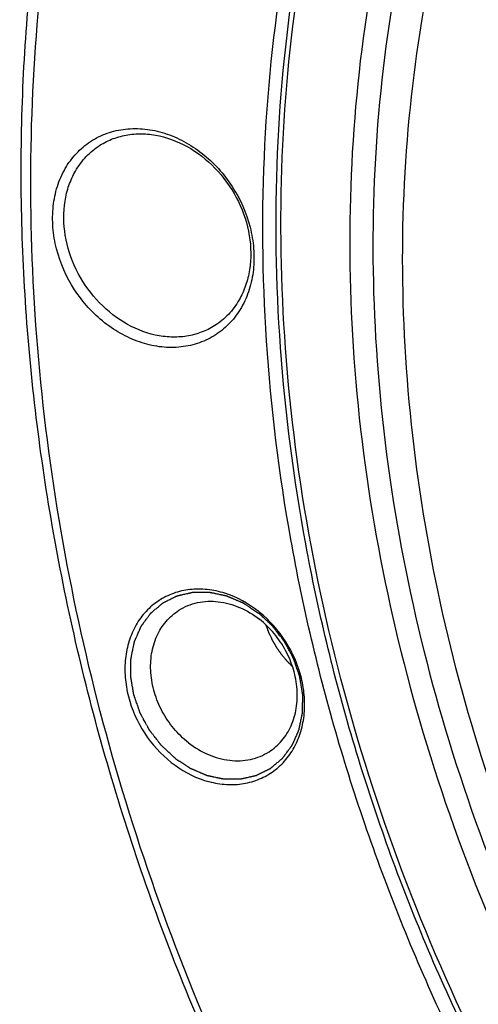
# Model space of a CAD drawing. Header units: millimetres. Extents: x 0 to 420, y 0 to 297.
# Tile 44 of 108: x 125 to 132, y 38 to 53. Entities that reach past the tile are written whole.
import ezdxf

# ---------------------------------------------------------------- set-up
doc = ezdxf.new("R2010")
doc.units = ezdxf.units.MM
doc.header["$LTSCALE"] = 23.1
for name, color, linetype in [('030', 7, 'CONTINUOUS'), ('NOS-TELESO', 7, 'CONTINUOUS'), ('PRIR-VYST', 7, 'CONTINUOUS')]:
    doc.layers.add(name, color=color, linetype=linetype)

msp = doc.modelspace()

# ---------------------------------------------------------------- linework, layer by layer
at = {"layer": '030', "color": 7, "linetype": 'Continuous'}
for points, knots in [([(140.28626, 26.71272), (138.67621, 27.98819), (135.70282, 30.90896), (132.21755, 36.08105), (129.84289, 41.80716), (128.72219, 47.75876), (128.93171, 53.59814), (130.47803, 58.98431), (132.85517, 62.8545), (135.29658, 65.36397), (136.67529, 66.41277), (137.39619, 66.88002)], [0, 0, 0, 0, 0.13269977, 0.2670249, 0.40039699, 0.53041455, 0.65533324, 0.77449194, 0.88859488, 0.94450004, 1, 1, 1, 1]), ([(138.33182, 65.87218), (137.63195, 65.44612), (136.29064, 64.482), (133.90509, 62.14723), (131.56252, 58.49991), (130.01067, 53.37513), (129.75448, 47.78635), (130.79282, 42.0701), (133.05376, 36.56147), (136.39701, 31.58695), (139.25819, 28.78298), (140.80823, 27.5617)], [0, 0, 0, 0, 0.05526797, 0.11089921, 0.22445115, 0.34324399, 0.4680874, 0.59831226, 0.73208955, 0.86689216, 1, 1, 1, 1]), ([(138.52143, 65.54923), (137.83404, 65.12855), (136.51687, 64.17725), (134.17506, 61.87565), (131.87709, 58.2836), (130.35741, 53.24012), (130.11094, 47.7422), (131.13632, 42.12025), (133.36276, 36.70323), (136.65237, 31.8116), (139.46665, 29.05417), (140.99114, 27.85302)], [0, 0, 0, 0, 0.05526389, 0.11089653, 0.22446269, 0.34327333, 0.46812828, 0.59835395, 0.73212179, 0.86690869, 1, 1, 1, 1])]:
    msp.add_open_spline(points, degree=3, knots=knots, dxfattribs=at)
at = {"layer": 'NOS-TELESO', "color": 7, "linetype": 'Continuous'}
msp.add_arc((127.42698, 42.46611), 1.76857, 51.121439, 51.765005, dxfattribs=at)
for points, knots in [([(138.43144, 23.49535), (136.93395, 24.67523), (134.11679, 27.31291), (130.58136, 31.90499), (127.81805, 37.00579), (125.93274, 42.42363), (124.99727, 47.95519), (125.04324, 52.53488), (125.5905, 56.04363), (126.24178, 58.5498), (127.13166, 60.92904), (128.25189, 63.15852), (129.59194, 65.21641), (131.13908, 67.08254), (132.87842, 68.73845), (134.79305, 70.16778), (136.86419, 71.35639), (139.07145, 72.29265), (141.39311, 72.96753), (143.80636, 73.3747), (146.28766, 73.51054), (148.81293, 73.37409), (151.35783, 72.96703), (153.89785, 72.29366), (156.40901, 71.36049), (159.71021, 69.7712), (162.03509, 68.23423), (163.49606, 67.08314)], [0, 0, 0, 0, 0.06749694, 0.13589688, 0.20434916, 0.27199707, 0.33807875, 0.40202599, 0.43313443, 0.4636319, 0.49353944, 0.52290268, 0.55179131, 0.58029713, 0.60853065, 0.63661613, 0.66468556, 0.69287172, 0.72130134, 0.75008875, 0.77933061, 0.80910215, 0.83945489, 0.87041577, 0.90198748, 0.93414976, 1, 1, 1, 1]), ([(138.45487, 23.33533), (137.50406, 24.08447), (135.67109, 25.69479), (133.17707, 28.39059), (130.95512, 31.3441), (129.03911, 34.51043), (127.45782, 37.84199), (126.2352, 41.28858), (125.38985, 44.79837), (124.93482, 48.31854), (124.87745, 51.79612), (125.21921, 55.17866), (125.95575, 58.41496), (127.07688, 61.45571), (128.56651, 64.2541), (130.40297, 66.76668), (132.55786, 68.95335), (134.18851, 70.17342), (135.04061, 70.71561)], [0, 0, 0, 0, 0.06610438, 0.13295083, 0.20022514, 0.26759324, 0.33471676, 0.40126859, 0.46694839, 0.53149781, 0.5947153, 0.6564699, 0.71671319, 0.77548823, 0.8329337, 0.88928138, 0.94484501, 1, 1, 1, 1]), ([(140.13796, 26.463), (139.32118, 27.10654), (137.74706, 28.4905), (135.60704, 30.80867), (133.70278, 33.34922), (132.06371, 36.07302), (130.71478, 38.93854), (129.67672, 41.90203), (128.96556, 44.91828), (128.59243, 47.9413), (128.56346, 50.92495), (128.87965, 53.8236), (129.53687, 56.59276), (130.52591, 59.18961), (131.83232, 61.57356), (133.43683, 63.70704), (135.31422, 65.55548), (136.73097, 66.57975), (137.4704, 67.03291)], [0, 0, 0, 0, 0.06616188, 0.1330695, 0.2004037, 0.26782527, 0.33499092, 0.40156932, 0.46725703, 0.53179418, 0.59497967, 0.65668525, 0.71686772, 0.77557783, 0.83296412, 0.88926963, 0.94481966, 1, 1, 1, 1]), ([(140.29782, 26.60718), (139.48963, 27.24395), (137.93161, 28.61272), (135.81169, 30.90415), (133.92304, 33.41463), (132.29443, 36.10602), (130.95033, 38.93784), (129.9111, 41.86744), (129.19255, 44.85077), (128.80578, 47.8429), (128.75703, 50.79889), (129.04745, 53.67386), (129.57262, 55.98104), (130.15854, 57.74025), (130.84321, 59.41641), (131.89264, 61.38815), (133.19885, 63.17499), (134.37693, 64.46072), (135.3214, 65.34914), (136.32597, 66.16126), (137.03364, 66.65004), (137.39571, 66.88042)], [0, 0, 0, 0, 0.06609712, 0.13293624, 0.20020316, 0.26756387, 0.33468002, 0.40122455, 0.46689714, 0.53143947, 0.59465003, 0.65639785, 0.71663453, 0.74621179, 0.77543545, 0.83287462, 0.88921612, 0.91708955, 0.94481193, 0.97243185, 1, 1, 1, 1]), ([(125.58744, 50.58503), (125.6351, 50.6679), (125.74813, 50.82234), (125.96628, 51.00686), (126.22214, 51.1337), (126.50491, 51.19764), (126.80305, 51.1967), (127.10488, 51.1316), (127.39908, 51.00535), (127.7695, 50.76048), (128.15322, 50.33527), (128.38599, 49.81162), (128.46019, 49.37264), (128.45699, 49.05116), (128.39515, 48.74738), (128.31442, 48.56082), (128.2652, 48.47521)], [0, 0, 0, 0, 0.05739652, 0.11371052, 0.16996052, 0.22717862, 0.28620463, 0.34754424, 0.41131685, 0.47727839, 0.61295281, 0.74883294, 0.81502631, 0.87908163, 0.94071523, 1, 1, 1, 1]), ([(126.11464, 50.93972), (126.17862, 50.98043), (126.31653, 51.04903), (126.54213, 51.10761), (126.78045, 51.1208), (127.11026, 51.07717), (127.51713, 50.90688), (127.93202, 50.5571), (128.24066, 50.09784), (128.40973, 49.57896), (128.4173, 49.13398), (128.33708, 48.80724), (128.27, 48.6583), (128.23025, 48.58918)], [0, 0, 0, 0, 0.05555174, 0.11188066, 0.16964534, 0.22929809, 0.35441262, 0.48651345, 0.62160155, 0.75460072, 0.88118161, 0.94158686, 1, 1, 1, 1]), ([(125.74376, 50.54829), (125.78932, 50.62752), (125.89784, 50.77485), (126.03899, 50.89158), (126.11464, 50.93972)], [0, 0, 0, 0, 0.5047742, 1, 1, 1, 1]), ([(128.2652, 48.47521), (128.21754, 48.39234), (128.10451, 48.2379), (127.88636, 48.05338), (127.63049, 47.92654), (127.34772, 47.8626), (127.04958, 47.86354), (126.74775, 47.92864), (126.45355, 48.05489), (126.08313, 48.29976), (125.69942, 48.72497), (125.46664, 49.24862), (125.39245, 49.6876), (125.39564, 50.00908), (125.45748, 50.31287), (125.53821, 50.49942), (125.58744, 50.58503)], [0, 0, 0, 0, 0.05739652, 0.11371052, 0.16996052, 0.22717862, 0.28620463, 0.34754424, 0.41131685, 0.47727839, 0.61295281, 0.74883294, 0.81502631, 0.87908163, 0.94071523, 1, 1, 1, 1]), ([(127.85937, 48.19775), (127.7954, 48.15704), (127.65748, 48.08844), (127.43188, 48.02986), (127.19357, 48.01667), (126.86375, 48.0603), (126.45688, 48.23059), (126.04199, 48.58037), (125.73336, 49.03964), (125.56428, 49.55851), (125.55672, 50.00349), (125.63694, 50.33023), (125.70402, 50.47917), (125.74376, 50.54829)], [0, 0, 0, 0, 0.05555177, 0.11188067, 0.16964536, 0.22929811, 0.35441264, 0.48651346, 0.62160156, 0.75460073, 0.88118164, 0.9415869, 1, 1, 1, 1]), ([(128.23025, 48.58918), (128.18469, 48.50995), (128.07617, 48.36262), (127.93502, 48.24589), (127.85937, 48.19775)], [0, 0, 0, 0, 0.50477411, 1, 1, 1, 1]), ([(128.52153, 43.85528), (128.37058, 43.97421), (128.11537, 44.11528), (127.75055, 44.19379), (127.48427, 44.19468), (127.23181, 44.13758), (127.00337, 44.02435), (126.80854, 43.85951), (126.65521, 43.65006), (126.54913, 43.40477), (126.49385, 43.13344), (126.49101, 42.84643), (126.55728, 42.45446), (126.76494, 41.98705), (127.04106, 41.68122), (127.19955, 41.55635)], [0, 0, 0, 0, 0.12927841, 0.19065013, 0.24970703, 0.30695509, 0.36323455, 0.4195779, 0.47700465, 0.53632066, 0.59798641, 0.66207526, 0.72830328, 0.86425455, 1, 1, 1, 1]), ([(127.25634, 41.62163), (127.24755, 41.62983), (127.22998, 41.64621), (127.20363, 41.67079), (127.17728, 41.69537), (127.15093, 41.71995), (127.12897, 41.74044), (127.1114, 41.75682), (127.09822, 41.76912), (127.08724, 41.77936), (127.07846, 41.78755), (127.07187, 41.7937), (127.06528, 41.79984), (127.05979, 41.80496), (127.0554, 41.80906), (127.05265, 41.81162), (127.05046, 41.81367), (127.04881, 41.8152), (127.04744, 41.81649), (127.04647, 41.81738), (127.04593, 41.8179), (127.0455, 41.81826), (127.04517, 41.81873), (127.0447, 41.81933), (127.04389, 41.82039), (127.04272, 41.82189), (127.04133, 41.82369), (127.03947, 41.8261), (127.03714, 41.82911), (127.03342, 41.83393), (127.02877, 41.83995), (127.02319, 41.84717), (127.01761, 41.8544), (127.01016, 41.86403), (127.00086, 41.87607), (126.9897, 41.89052), (126.97481, 41.90979), (126.95621, 41.93387), (126.9376, 41.95795), (126.92271, 41.97722), (126.91155, 41.99166), (126.90225, 42.00371), (126.8948, 42.01334), (126.88922, 42.02056), (126.88364, 42.02779), (126.87899, 42.03381), (126.87527, 42.03862), (126.87294, 42.04163), (126.87108, 42.04404), (126.86969, 42.04585), (126.86853, 42.04736), (126.86771, 42.04841), (126.86725, 42.04901), (126.86687, 42.04945), (126.86663, 42.04997), (126.86626, 42.05063), (126.86563, 42.0518), (126.86471, 42.05347), (126.86362, 42.05548), (126.86217, 42.05816), (126.86035, 42.0615), (126.85744, 42.06686), (126.85381, 42.07355), (126.84944, 42.08158), (126.84508, 42.0896), (126.83926, 42.10031), (126.83199, 42.11369), (126.82326, 42.12975), (126.81163, 42.15116), (126.79709, 42.17792), (126.78254, 42.20468), (126.77091, 42.22609), (126.76218, 42.24215), (126.75491, 42.25553), (126.74909, 42.26624), (126.74473, 42.27427), (126.74037, 42.2823), (126.73673, 42.28899), (126.73382, 42.29434), (126.732, 42.29768), (126.73055, 42.30036), (126.72946, 42.30237), (126.72855, 42.30404), (126.72791, 42.30521), (126.72756, 42.30588), (126.72725, 42.30637), (126.7271, 42.30693), (126.72683, 42.30765), (126.7264, 42.30891), (126.72577, 42.31072), (126.72501, 42.31289), (126.72401, 42.31579), (126.72275, 42.3194), (126.72074, 42.32519), (126.71822, 42.33243), (126.71521, 42.34111), (126.71219, 42.34979), (126.70817, 42.36137), (126.70314, 42.37584), (126.6971, 42.3932), (126.68905, 42.41635), (126.67899, 42.44529), (126.66893, 42.47423), (126.66089, 42.49739), (126.65485, 42.51475), (126.64982, 42.52922), (126.6458, 42.5408), (126.64278, 42.54948), (126.63976, 42.55816), (126.63725, 42.5654), (126.63524, 42.57118), (126.63398, 42.5748), (126.63297, 42.57769), (126.63222, 42.57987), (126.63159, 42.58167), (126.63114, 42.58294), (126.6309, 42.58366), (126.63068, 42.58421), (126.63062, 42.58475), (126.63049, 42.58548), (126.63029, 42.58674), (126.62998, 42.58856), (126.62962, 42.59073), (126.62914, 42.59363), (126.62853, 42.59726), (126.62756, 42.60306), (126.62635, 42.61031), (126.6249, 42.61901), (126.62345, 42.62771), (126.62151, 42.63931), (126.61909, 42.65381), (126.61619, 42.67122), (126.61232, 42.69442), (126.60748, 42.72342), (126.60263, 42.75242), (126.59876, 42.77563), (126.59586, 42.79303), (126.59344, 42.80753), (126.5915, 42.81913), (126.59005, 42.82783), (126.5886, 42.83653), (126.58739, 42.84378), (126.58642, 42.84958), (126.58581, 42.85321), (126.58533, 42.85611), (126.58497, 42.85829), (126.58467, 42.8601), (126.58445, 42.86137), (126.58434, 42.86209), (126.58421, 42.86264), (126.58426, 42.86317), (126.58425, 42.86388), (126.58427, 42.86513), (126.58429, 42.8669), (126.58432, 42.86904), (126.58435, 42.87188), (126.5844, 42.87544), (126.58447, 42.88113), (126.58455, 42.88825), (126.58465, 42.89678), (126.58476, 42.90532), (126.5849, 42.9167), (126.58507, 42.93093), (126.58527, 42.94801), (126.58555, 42.97077), (126.58589, 42.99923), (126.58624, 43.02769), (126.58651, 43.05045), (126.58672, 43.06753), (126.58689, 43.08176), (126.58703, 43.09314), (126.58713, 43.10168), (126.58724, 43.11022), (126.58732, 43.11733), (126.58739, 43.12302), (126.58743, 43.12658), (126.58747, 43.12942), (126.58749, 43.13156), (126.58752, 43.13334), (126.58753, 43.13458), (126.58755, 43.13529), (126.58752, 43.13584), (126.58766, 43.13633), (126.58778, 43.137), (126.58803, 43.13817), (126.58837, 43.13985), (126.58879, 43.14186), (126.58934, 43.14455), (126.59003, 43.1479), (126.59113, 43.15326), (126.59251, 43.15997), (126.59416, 43.16802), (126.59582, 43.17607), (126.59802, 43.1868), (126.60078, 43.20021), (126.60409, 43.21631), (126.6085, 43.23777), (126.61402, 43.2646), (126.61953, 43.29143), (126.62395, 43.31289), (126.62726, 43.32899), (126.63001, 43.3424), (126.63222, 43.35313), (126.63387, 43.36118), (126.63553, 43.36923), (126.63691, 43.37594), (126.63801, 43.3813), (126.6387, 43.38466), (126.63925, 43.38734), (126.63966, 43.38935), (126.64001, 43.39103), (126.64025, 43.3922), (126.6404, 43.39287), (126.64046, 43.39339), (126.6407, 43.39383), (126.64096, 43.39445), (126.64143, 43.39552), (126.6421, 43.39706), (126.6429, 43.3989), (126.64397, 43.40136), (126.64531, 43.40443), (126.64745, 43.40935), (126.65013, 43.41549), (126.65334, 43.42287), (126.65655, 43.43024), (126.66083, 43.44007), (126.66619, 43.45236), (126.67261, 43.46711), (126.68118, 43.48677), (126.69188, 43.51135), (126.70259, 43.53593), (126.71115, 43.55559), (126.71758, 43.57034), (126.72293, 43.58263), (126.72721, 43.59246), (126.73043, 43.59983), (126.73364, 43.60721), (126.73631, 43.61335), (126.73846, 43.61827), (126.73979, 43.62134), (126.74087, 43.6238), (126.74167, 43.62564), (126.74234, 43.62717), (126.7428, 43.62825), (126.74308, 43.62886), (126.74325, 43.62935), (126.74356, 43.62971), (126.74393, 43.63023), (126.7446, 43.63112), (126.74554, 43.63241), (126.74667, 43.63395), (126.74819, 43.636), (126.75008, 43.63857), (126.7531, 43.64267), (126.75688, 43.64781), (126.76141, 43.65397), (126.76595, 43.66013), (126.77199, 43.66834), (126.77955, 43.6786), (126.78862, 43.69092), (126.80071, 43.70735), (126.81583, 43.72788), (126.83094, 43.74842), (126.84303, 43.76484), (126.8521, 43.77716), (126.85966, 43.78743), (126.86571, 43.79564), (126.87024, 43.8018), (126.87478, 43.80796), (126.87856, 43.81309), (126.88158, 43.8172), (126.88347, 43.81977), (126.88498, 43.82182), (126.88611, 43.82336), (126.88706, 43.82464), (126.88772, 43.82555), (126.8881, 43.82605), (126.88836, 43.82646), (126.88874, 43.82674), (126.88921, 43.82715), (126.89005, 43.82785), (126.89124, 43.82887), (126.89268, 43.83008), (126.89459, 43.83169), (126.89697, 43.83371), (126.90079, 43.83695), (126.90556, 43.84099), (126.91129, 43.84584), (126.91702, 43.85069), (126.92466, 43.85715), (126.9342, 43.86523), (126.94566, 43.87493), (126.96093, 43.88786), (126.98003, 43.90402), (126.99912, 43.92019), (127.01439, 43.93312), (127.02585, 43.94282), (127.0354, 43.9509), (127.04303, 43.95736), (127.04876, 43.96221), (127.05449, 43.96706), (127.05926, 43.9711), (127.06308, 43.97433), (127.06547, 43.97635), (127.06738, 43.97797), (127.06881, 43.97918), (127.07, 43.98019), (127.07083, 43.9809), (127.07132, 43.9813), (127.07166, 43.98163), (127.0721, 43.98181), (127.07265, 43.9821), (127.07363, 43.98258), (127.07502, 43.98328), (127.0767, 43.98412), (127.07893, 43.98524), (127.08173, 43.98664), (127.0862, 43.98887), (127.09178, 43.99167), (127.09848, 43.99502), (127.10519, 43.99837), (127.11412, 44.00284), (127.1253, 44.00843), (127.1387, 44.01514), (127.15658, 44.02408), (127.17892, 44.03526), (127.20126, 44.04644), (127.21914, 44.05538), (127.23254, 44.06209), (127.24372, 44.06768), (127.25265, 44.07215), (127.25936, 44.0755), (127.26606, 44.07885), (127.27164, 44.08165), (127.27611, 44.08388), (127.27891, 44.08528), (127.28114, 44.0864), (127.28282, 44.08724), (127.28421, 44.08793), (127.28519, 44.08843), (127.28575, 44.0887), (127.28615, 44.08894), (127.28664, 44.08902), (127.28727, 44.08917), (127.28837, 44.08942), (127.28995, 44.08979), (127.29184, 44.09022), (127.29436, 44.0908), (127.29751, 44.09153), (127.30255, 44.0927), (127.30885, 44.09415), (127.31641, 44.0959), (127.32397, 44.09764), (127.33405, 44.09997), (127.34665, 44.10288), (127.36177, 44.10637), (127.38193, 44.11103), (127.40713, 44.11684), (127.43233, 44.12266), (127.45249, 44.12732), (127.46761, 44.13081), (127.48021, 44.13372), (127.49029, 44.13605), (127.49785, 44.13779), (127.50541, 44.13954), (127.51171, 44.14099), (127.51675, 44.14216), (127.5199, 44.14288), (127.52242, 44.14346), (127.52431, 44.1439), (127.52589, 44.14426), (127.52699, 44.14452), (127.52762, 44.14466), (127.52809, 44.14481), (127.52859, 44.14477), (127.52924, 44.14478), (127.53039, 44.14477), (127.53203, 44.14478), (127.53399, 44.14478), (127.53661, 44.14479), (127.53989, 44.14479), (127.54513, 44.1448), (127.55169, 44.14481), (127.55955, 44.14482), (127.56742, 44.14483), (127.5779, 44.14484), (127.59101, 44.14486), (127.60674, 44.14488), (127.62772, 44.14491), (127.65393, 44.14494), (127.68015, 44.14498), (127.70112, 44.145), (127.71685, 44.14502), (127.72996, 44.14504), (127.74045, 44.14506), (127.74831, 44.14507), (127.75618, 44.14508), (127.76273, 44.14509), (127.76797, 44.14509), (127.77125, 44.1451), (127.77387, 44.1451), (127.77584, 44.1451), (127.77748, 44.1451), (127.77862, 44.14511), (127.77928, 44.1451), (127.77977, 44.14514), (127.78027, 44.14499), (127.78094, 44.14487), (127.7821, 44.14461), (127.78377, 44.14427), (127.78577, 44.14385), (127.78844, 44.14329), (127.79177, 44.14259), (127.7971, 44.14147), (127.80376, 44.14007), (127.81176, 44.13839), (127.81976, 44.13671), (127.83042, 44.13447), (127.84375, 44.13167), (127.85974, 44.12831), (127.88107, 44.12383), (127.90773, 44.11823), (127.93438, 44.11263), (127.95571, 44.10815), (127.97171, 44.10479), (127.98503, 44.10199), (127.9957, 44.09975), (128.00369, 44.09807), (128.01169, 44.09639), (128.01836, 44.09499), (128.02369, 44.09387), (128.02702, 44.09317), (128.02968, 44.09261), (128.03168, 44.0922), (128.03335, 44.09184), (128.03452, 44.0916), (128.03518, 44.09145), (128.03569, 44.09138), (128.03617, 44.09114), (128.03682, 44.09088), (128.03796, 44.09039), (128.0396, 44.0897), (128.04155, 44.08887), (128.04416, 44.08777), (128.04742, 44.0864), (128.05264, 44.08419), (128.05916, 44.08144), (128.06698, 44.07813), (128.07481, 44.07482), (128.08524, 44.07042), (128.09828, 44.06491), (128.11393, 44.05829), (128.1348, 44.04948), (128.16088, 44.03846), (128.18696, 44.02744), (128.20783, 44.01862), (128.22348, 44.01201), (128.23652, 44.0065), (128.24695, 44.00209), (128.25478, 43.99879), (128.2626, 43.99548), (128.26912, 43.99272), (128.27434, 43.99052), (128.2776, 43.98914), (128.28021, 43.98804), (128.28217, 43.98722), (128.2838, 43.98652), (128.28494, 43.98605), (128.28559, 43.98576), (128.28608, 43.98559), (128.28654, 43.98525), (128.28717, 43.98485), (128.28826, 43.98413), (128.28982, 43.98311), (128.29169, 43.98188), (128.29418, 43.98025), (128.2973, 43.9782), (128.30228, 43.97493), (128.30852, 43.97085), (128.316, 43.96594), (128.32348, 43.96104), (128.33345, 43.9545), (128.34592, 43.94632), (128.36088, 43.93651), (128.38082, 43.92343), (128.40575, 43.90709), (128.43567, 43.88747), (128.46559, 43.86785), (128.49551, 43.84823), (128.51546, 43.83515), (128.52543, 43.82861)], [0, 0, 0, 0, 0.0078125, 0.015625, 0.0234375, 0.03125, 0.0390625, 0.04296875, 0.046875, 0.05078125, 0.05273438, 0.0546875, 0.05664062, 0.05859375, 0.05957031, 0.06054688, 0.06103516, 0.06152344, 0.06201172, 0.06225586, 0.06237793, 0.0625, 0.06262207, 0.06274414, 0.06298828, 0.06347656, 0.06396484, 0.06445312, 0.06542969, 0.06640625, 0.06835938, 0.0703125, 0.07226562, 0.07421875, 0.078125, 0.08203125, 0.0859375, 0.09375, 0.1015625, 0.10546875, 0.109375, 0.11328125, 0.11523438, 0.1171875, 0.11914062, 0.12109375, 0.12207031, 0.12304688, 0.12353516, 0.12402344, 0.12451172, 0.12475586, 0.12487793, 0.125, 0.12512207, 0.12524414, 0.12548828, 0.12597656, 0.12646484, 0.12695312, 0.12792969, 0.12890625, 0.13085938, 0.1328125, 0.13476562, 0.13671875, 0.140625, 0.14453125, 0.1484375, 0.15625, 0.1640625, 0.16796875, 0.171875, 0.17578125, 0.17773438, 0.1796875, 0.18164062, 0.18359375, 0.18457031, 0.18554688, 0.18603516, 0.18652344, 0.18701172, 0.18725586, 0.18737793, 0.1875, 0.18762207, 0.18774414, 0.18798828, 0.18847656, 0.18896484, 0.18945312, 0.19042969, 0.19140625, 0.19335938, 0.1953125, 0.19726562, 0.19921875, 0.203125, 0.20703125, 0.2109375, 0.21875, 0.2265625, 0.23046875, 0.234375, 0.23828125, 0.24023438, 0.2421875, 0.24414062, 0.24609375, 0.24707031, 0.24804688, 0.24853516, 0.24902344, 0.24951172, 0.24975586, 0.24987793, 0.25, 0.25012207, 0.25024414, 0.25048828, 0.25097656, 0.25146484, 0.25195312, 0.25292969, 0.25390625, 0.25585938, 0.2578125, 0.25976562, 0.26171875, 0.265625, 0.26953125, 0.2734375, 0.28125, 0.2890625, 0.29296875, 0.296875, 0.30078125, 0.30273438, 0.3046875, 0.30664062, 0.30859375, 0.30957031, 0.31054688, 0.31103516, 0.31152344, 0.31201172, 0.31225586, 0.31237793, 0.3125, 0.31262207, 0.31274414, 0.31298828, 0.31347656, 0.31396484, 0.31445312, 0.31542969, 0.31640625, 0.31835938, 0.3203125, 0.32226562, 0.32421875, 0.328125, 0.33203125, 0.3359375, 0.34375, 0.3515625, 0.35546875, 0.359375, 0.36328125, 0.36523438, 0.3671875, 0.36914062, 0.37109375, 0.37207031, 0.37304688, 0.37353516, 0.37402344, 0.37451172, 0.37475586, 0.37487793, 0.375, 0.37512207, 0.37524414, 0.37548828, 0.37597656, 0.37646484, 0.37695312, 0.37792969, 0.37890625, 0.38085938, 0.3828125, 0.38476562, 0.38671875, 0.390625, 0.39453125, 0.3984375, 0.40625, 0.4140625, 0.41796875, 0.421875, 0.42578125, 0.42773438, 0.4296875, 0.43164062, 0.43359375, 0.43457031, 0.43554688, 0.43603516, 0.43652344, 0.43701172, 0.43725586, 0.43737793, 0.4375, 0.43762207, 0.43774414, 0.43798828, 0.43847656, 0.43896484, 0.43945312, 0.44042969, 0.44140625, 0.44335938, 0.4453125, 0.44726562, 0.44921875, 0.453125, 0.45703125, 0.4609375, 0.46875, 0.4765625, 0.48046875, 0.484375, 0.48828125, 0.49023438, 0.4921875, 0.49414062, 0.49609375, 0.49707031, 0.49804688, 0.49853516, 0.49902344, 0.49951172, 0.49975586, 0.49987793, 0.5, 0.50012207, 0.50024414, 0.50048828, 0.50097656, 0.50146484, 0.50195312, 0.50292969, 0.50390625, 0.50585938, 0.5078125, 0.50976562, 0.51171875, 0.515625, 0.51953125, 0.5234375, 0.53125, 0.5390625, 0.54296875, 0.546875, 0.55078125, 0.55273438, 0.5546875, 0.55664062, 0.55859375, 0.55957031, 0.56054688, 0.56103516, 0.56152344, 0.56201172, 0.56225586, 0.56237793, 0.5625, 0.56262207, 0.56274414, 0.56298828, 0.56347656, 0.56396484, 0.56445312, 0.56542969, 0.56640625, 0.56835938, 0.5703125, 0.57226562, 0.57421875, 0.578125, 0.58203125, 0.5859375, 0.59375, 0.6015625, 0.60546875, 0.609375, 0.61328125, 0.61523438, 0.6171875, 0.61914062, 0.62109375, 0.62207031, 0.62304688, 0.62353516, 0.62402344, 0.62451172, 0.62475586, 0.62487793, 0.625, 0.62512207, 0.62524414, 0.62548828, 0.62597656, 0.62646484, 0.62695312, 0.62792969, 0.62890625, 0.63085938, 0.6328125, 0.63476562, 0.63671875, 0.640625, 0.64453125, 0.6484375, 0.65625, 0.6640625, 0.66796875, 0.671875, 0.67578125, 0.67773438, 0.6796875, 0.68164062, 0.68359375, 0.68457031, 0.68554688, 0.68603516, 0.68652344, 0.68701172, 0.68725586, 0.68737793, 0.6875, 0.68762207, 0.68774414, 0.68798828, 0.68847656, 0.68896484, 0.68945312, 0.69042969, 0.69140625, 0.69335938, 0.6953125, 0.69726562, 0.69921875, 0.703125, 0.70703125, 0.7109375, 0.71875, 0.7265625, 0.73046875, 0.734375, 0.73828125, 0.74023438, 0.7421875, 0.74414062, 0.74609375, 0.74707031, 0.74804688, 0.74853516, 0.74902344, 0.74951172, 0.74975586, 0.74987793, 0.75, 0.75012207, 0.75024414, 0.75048828, 0.75097656, 0.75146484, 0.75195312, 0.75292969, 0.75390625, 0.75585938, 0.7578125, 0.75976562, 0.76171875, 0.765625, 0.76953125, 0.7734375, 0.78125, 0.7890625, 0.79296875, 0.796875, 0.80078125, 0.80273438, 0.8046875, 0.80664062, 0.80859375, 0.80957031, 0.81054688, 0.81103516, 0.81152344, 0.81201172, 0.81225586, 0.81237793, 0.8125, 0.81262207, 0.81274414, 0.81298828, 0.81347656, 0.81396484, 0.81445312, 0.81542969, 0.81640625, 0.81835938, 0.8203125, 0.82226562, 0.82421875, 0.828125, 0.83203125, 0.8359375, 0.84375, 0.8515625, 0.85546875, 0.859375, 0.86328125, 0.86523438, 0.8671875, 0.86914062, 0.87109375, 0.87207031, 0.87304688, 0.87353516, 0.87402344, 0.87451172, 0.87475586, 0.87487793, 0.875, 0.87512207, 0.87524414, 0.87548828, 0.87597656, 0.87646484, 0.87695312, 0.87792969, 0.87890625, 0.88085938, 0.8828125, 0.88476562, 0.88671875, 0.890625, 0.89453125, 0.8984375, 0.90625, 0.9140625, 0.91796875, 0.921875, 0.92578125, 0.92773438, 0.9296875, 0.93164062, 0.93359375, 0.93457031, 0.93554688, 0.93603516, 0.93652344, 0.93701172, 0.93725586, 0.93737793, 0.9375, 0.93762207, 0.93774414, 0.93798828, 0.93847656, 0.93896484, 0.93945312, 0.94042969, 0.94140625, 0.94335938, 0.9453125, 0.94726562, 0.94921875, 0.953125, 0.95703125, 0.9609375, 0.96875, 0.9765625, 0.984375, 0.9921875, 1, 1, 1, 1]), ([(127.46076, 41.85666), (127.37959, 41.92061), (127.22966, 42.06729), (127.05395, 42.32735), (126.93431, 42.61542), (126.87808, 42.91469), (126.88897, 43.20785), (126.96739, 43.4777), (127.1097, 43.70733), (127.24316, 43.8242), (127.31565, 43.87033)], [0, 0, 0, 0, 0.13300848, 0.2677184, 0.40145568, 0.53172629, 0.65670521, 0.77568553, 0.88939511, 1, 1, 1, 1]), ([(127.31565, 43.87033), (127.35842, 43.89754), (127.44953, 43.94463), (127.64838, 44.00624), (127.92169, 44.01703), (128.24835, 43.92601), (128.44699, 43.80547), (128.53949, 43.73259)], [0, 0, 0, 0, 0.11611981, 0.23343071, 0.47480393, 0.73026741, 1, 1, 1, 1]), ([(127.19955, 41.55635), (127.3499, 41.43789), (127.60396, 41.29724), (127.96721, 41.21829), (128.23249, 41.21657), (128.48422, 41.27237), (128.71234, 41.38387), (128.90736, 41.5467), (129.06142, 41.754), (129.1688, 41.99716), (129.22589, 42.26652), (129.23101, 42.55187), (129.16831, 42.94234), (128.96555, 43.40945), (128.69362, 43.71667), (128.53706, 43.8429)], [0, 0, 0, 0, 0.12933802, 0.19075227, 0.24985667, 0.30714775, 0.36345396, 0.41979744, 0.47719284, 0.53644868, 0.59803508, 0.66203976, 0.72819518, 0.86410052, 1, 1, 1, 1]), ([(127.25634, 41.62163), (127.26613, 41.61519), (127.28571, 41.60231), (127.31508, 41.58298), (127.34446, 41.56365), (127.37383, 41.54433), (127.39831, 41.52822), (127.41789, 41.51534), (127.43258, 41.50567), (127.44482, 41.49762), (127.45461, 41.49118), (127.46195, 41.48635), (127.4693, 41.48152), (127.47542, 41.47749), (127.48031, 41.47427), (127.48337, 41.47225), (127.48582, 41.47064), (127.48765, 41.46944), (127.48919, 41.46843), (127.49025, 41.46772), (127.49087, 41.46733), (127.49132, 41.46699), (127.49182, 41.46682), (127.49247, 41.46653), (127.49361, 41.46605), (127.49524, 41.46535), (127.49719, 41.46452), (127.4998, 41.46341), (127.50305, 41.46202), (127.50827, 41.4598), (127.51478, 41.45702), (127.5226, 41.45368), (127.53042, 41.45035), (127.54085, 41.4459), (127.55388, 41.44035), (127.56952, 41.43368), (127.59037, 41.42479), (127.61643, 41.41367), (127.64249, 41.40256), (127.66334, 41.39367), (127.67898, 41.387), (127.69201, 41.38145), (127.70244, 41.377), (127.71026, 41.37367), (127.71808, 41.37033), (127.72459, 41.36755), (127.72981, 41.36533), (127.73306, 41.36394), (127.73567, 41.36283), (127.73763, 41.362), (127.73926, 41.3613), (127.74039, 41.36081), (127.74105, 41.36055), (127.74153, 41.3603), (127.74204, 41.36023), (127.7427, 41.36008), (127.74387, 41.35983), (127.74553, 41.35947), (127.74753, 41.35905), (127.7502, 41.35848), (127.75353, 41.35776), (127.75886, 41.35663), (127.76553, 41.3552), (127.77352, 41.35349), (127.78152, 41.35178), (127.79218, 41.3495), (127.80551, 41.34665), (127.8215, 41.34323), (127.84283, 41.33867), (127.86948, 41.33298), (127.89614, 41.32728), (127.91746, 41.32272), (127.93346, 41.3193), (127.94679, 41.31645), (127.95745, 41.31417), (127.96545, 41.31246), (127.97344, 41.31075), (127.98011, 41.30933), (127.98544, 41.30819), (127.98877, 41.30747), (127.99144, 41.3069), (127.99343, 41.30648), (127.9951, 41.30612), (127.99627, 41.30587), (127.99693, 41.30574), (127.99743, 41.30559), (127.99793, 41.30563), (127.9986, 41.30562), (127.99977, 41.30562), (128.00144, 41.30562), (128.00344, 41.30562), (128.00611, 41.30562), (128.00944, 41.30562), (128.01478, 41.30561), (128.02146, 41.30561), (128.02946, 41.3056), (128.03747, 41.3056), (128.04815, 41.30559), (128.06149, 41.30558), (128.07751, 41.30557), (128.09886, 41.30556), (128.12555, 41.30554), (128.15224, 41.30553), (128.1736, 41.30552), (128.18961, 41.30551), (128.20296, 41.3055), (128.21364, 41.30549), (128.22164, 41.30549), (128.22965, 41.30548), (128.23632, 41.30548), (128.24166, 41.30547), (128.245, 41.30547), (128.24767, 41.30547), (128.24967, 41.30547), (128.25134, 41.30547), (128.25251, 41.30546), (128.25317, 41.30548), (128.25368, 41.30544), (128.25414, 41.30558), (128.25476, 41.30571), (128.25584, 41.30597), (128.25739, 41.30632), (128.25925, 41.30674), (128.26173, 41.30731), (128.26482, 41.30802), (128.26978, 41.30915), (128.27597, 41.31057), (128.28341, 41.31227), (128.29084, 41.31397), (128.30075, 41.31624), (128.31314, 41.31907), (128.328, 41.32247), (128.34783, 41.327), (128.3726, 41.33267), (128.39738, 41.33834), (128.4172, 41.34287), (128.43207, 41.34627), (128.44446, 41.34911), (128.45437, 41.35137), (128.4618, 41.35307), (128.46923, 41.35477), (128.47543, 41.35619), (128.48038, 41.35732), (128.48348, 41.35803), (128.48596, 41.3586), (128.48782, 41.35902), (128.48936, 41.35938), (128.49045, 41.35962), (128.49107, 41.35978), (128.49155, 41.35985), (128.49195, 41.36009), (128.49251, 41.36036), (128.49349, 41.36085), (128.49489, 41.36154), (128.49657, 41.36237), (128.49881, 41.36348), (128.50161, 41.36486), (128.50609, 41.36708), (128.51169, 41.36985), (128.51841, 41.37318), (128.52512, 41.3765), (128.53408, 41.38093), (128.54528, 41.38648), (128.55871, 41.39313), (128.57663, 41.402), (128.59902, 41.41308), (128.62142, 41.42416), (128.63933, 41.43303), (128.65277, 41.43968), (128.66397, 41.44522), (128.67292, 41.44966), (128.67964, 41.45298), (128.68636, 41.45631), (128.69196, 41.45908), (128.69644, 41.4613), (128.69924, 41.46268), (128.70148, 41.46379), (128.70316, 41.46462), (128.70455, 41.46532), (128.70554, 41.4658), (128.70609, 41.46608), (128.70653, 41.46626), (128.70687, 41.46659), (128.70736, 41.46698), (128.70819, 41.46769), (128.70939, 41.46869), (128.71083, 41.4699), (128.71274, 41.47151), (128.71514, 41.47352), (128.71897, 41.47674), (128.72376, 41.48076), (128.7295, 41.48558), (128.73525, 41.4904), (128.74291, 41.49683), (128.75249, 41.50487), (128.76399, 41.51452), (128.77931, 41.52738), (128.79847, 41.54346), (128.81763, 41.55954), (128.83296, 41.57241), (128.84445, 41.58205), (128.85403, 41.59009), (128.86169, 41.59652), (128.86744, 41.60135), (128.87319, 41.60617), (128.87798, 41.61019), (128.88181, 41.61341), (128.8842, 41.61542), (128.88612, 41.61702), (128.88756, 41.61823), (128.88875, 41.61924), (128.88959, 41.61993), (128.89006, 41.62035), (128.89045, 41.62062), (128.89071, 41.62104), (128.89111, 41.62155), (128.89178, 41.62247), (128.89274, 41.62377), (128.8939, 41.62534), (128.89544, 41.62742), (128.89737, 41.63003), (128.90045, 41.6342), (128.90431, 41.63942), (128.90894, 41.64568), (128.91356, 41.65193), (128.91973, 41.66028), (128.92745, 41.67071), (128.9367, 41.68323), (128.94904, 41.69992), (128.96446, 41.72078), (128.97988, 41.74164), (128.99222, 41.75833), (129.00148, 41.77085), (129.00919, 41.78128), (129.01536, 41.78962), (129.01998, 41.79588), (129.02461, 41.80214), (129.02847, 41.80736), (129.03155, 41.81153), (129.03348, 41.81414), (129.03502, 41.81622), (129.03618, 41.81779), (129.03714, 41.81909), (129.03782, 41.82), (129.0382, 41.82053), (129.03852, 41.8209), (129.03868, 41.82137), (129.03896, 41.82197), (129.03941, 41.82303), (129.04008, 41.82453), (129.04087, 41.82634), (129.04193, 41.82875), (129.04325, 41.83177), (129.04536, 41.83659), (129.048, 41.84262), (129.05117, 41.84986), (129.05434, 41.8571), (129.05856, 41.86674), (129.06384, 41.8788), (129.07018, 41.89328), (129.07863, 41.91257), (129.08919, 41.93669), (129.09975, 41.96081), (129.1082, 41.98011), (129.11454, 41.99458), (129.11982, 42.00664), (129.12404, 42.01629), (129.12721, 42.02353), (129.13038, 42.03076), (129.13302, 42.03679), (129.13513, 42.04162), (129.13646, 42.04463), (129.13751, 42.04704), (129.1383, 42.04885), (129.13896, 42.05036), (129.13943, 42.05141), (129.13968, 42.05202), (129.13991, 42.05246), (129.13999, 42.05298), (129.14014, 42.05364), (129.14038, 42.05482), (129.14073, 42.05649), (129.14115, 42.0585), (129.14171, 42.06118), (129.14241, 42.06453), (129.14353, 42.06988), (129.14493, 42.07658), (129.14662, 42.08462), (129.1483, 42.09266), (129.15054, 42.10337), (129.15334, 42.11677), (129.15671, 42.13284), (129.16119, 42.15427), (129.1668, 42.18106), (129.1724, 42.20785), (129.17689, 42.22928), (129.18025, 42.24535), (129.18306, 42.25875), (129.1853, 42.26946), (129.18698, 42.2775), (129.18866, 42.28554), (129.19006, 42.29224), (129.19119, 42.29759), (129.19189, 42.30094), (129.19245, 42.30362), (129.19287, 42.30563), (129.19321, 42.30731), (129.19347, 42.30847), (129.1936, 42.30915), (129.19374, 42.30964), (129.19371, 42.31018), (129.19373, 42.31089), (129.19374, 42.31214), (129.19377, 42.31391), (129.19381, 42.31605), (129.19385, 42.31889), (129.19391, 42.32245), (129.19399, 42.32813), (129.1941, 42.33524), (129.19423, 42.34377), (129.19436, 42.3523), (129.19454, 42.36368), (129.19476, 42.3779), (129.19502, 42.39496), (129.19537, 42.41771), (129.19581, 42.44615), (129.19624, 42.47459), (129.19659, 42.49734), (129.19686, 42.5144), (129.19707, 42.52862), (129.19725, 42.53999), (129.19738, 42.54852), (129.19751, 42.55706), (129.19762, 42.56417), (129.19771, 42.56985), (129.19776, 42.57341), (129.19781, 42.57625), (129.19784, 42.57838), (129.19786, 42.58016), (129.19789, 42.58141), (129.19789, 42.58212), (129.19793, 42.58264), (129.19781, 42.58321), (129.1977, 42.58394), (129.19747, 42.58523), (129.19717, 42.58708), (129.19681, 42.58929), (129.19632, 42.59224), (129.19571, 42.59593), (129.19473, 42.60184), (129.19351, 42.60922), (129.19205, 42.61807), (129.19059, 42.62693), (129.18863, 42.63874), (129.18619, 42.6535), (129.18327, 42.67121), (129.17936, 42.69482), (129.17448, 42.72434), (129.1696, 42.75386), (129.1657, 42.77748), (129.16277, 42.79519), (129.16033, 42.80995), (129.15838, 42.82176), (129.15691, 42.83061), (129.15545, 42.83947), (129.15423, 42.84685), (129.15325, 42.85275), (129.15264, 42.85644), (129.15216, 42.85939), (129.15179, 42.86161), (129.15148, 42.86345), (129.15128, 42.86474), (129.15114, 42.86548), (129.15109, 42.86604), (129.15087, 42.86657), (129.15063, 42.86728), (129.15019, 42.86852), (129.14958, 42.8703), (129.14884, 42.87244), (129.14786, 42.87528), (129.14663, 42.87883), (129.14466, 42.88452), (129.1422, 42.89163), (129.13925, 42.90017), (129.1363, 42.9087), (129.13236, 42.92008), (129.12744, 42.9343), (129.12154, 42.95137), (129.11367, 42.97412), (129.10383, 43.00257), (129.09399, 43.03101), (129.08611, 43.05377), (129.08021, 43.07083), (129.07529, 43.08505), (129.07135, 43.09643), (129.0684, 43.10496), (129.06545, 43.1135), (129.06299, 43.12061), (129.06102, 43.1263), (129.05979, 43.12985), (129.05881, 43.1327), (129.05807, 43.13483), (129.05745, 43.13661), (129.05703, 43.13785), (129.05677, 43.13856), (129.05662, 43.13911), (129.05631, 43.1396), (129.05596, 43.14027), (129.05532, 43.14144), (129.05442, 43.14312), (129.05334, 43.14513), (129.05189, 43.14781), (129.05008, 43.15116), (129.04719, 43.15652), (129.04357, 43.16322), (129.03923, 43.17126), (129.03489, 43.1793), (129.02911, 43.19002), (129.02188, 43.20342), (129.0132, 43.2195), (129.00162, 43.24094), (128.98716, 43.26774), (128.97269, 43.29455), (128.96112, 43.31599), (128.95244, 43.33207), (128.94521, 43.34547), (128.93942, 43.35619), (128.93508, 43.36423), (128.93074, 43.37227), (128.92713, 43.37897), (128.92423, 43.38433), (128.92243, 43.38768), (128.92098, 43.39036), (128.9199, 43.39237), (128.91899, 43.39404), (128.91836, 43.39522), (128.91799, 43.39588), (128.91775, 43.3964), (128.91737, 43.39684), (128.91692, 43.39745), (128.9161, 43.3985), (128.91494, 43.40001), (128.91355, 43.40182), (128.9117, 43.40424), (128.90938, 43.40725), (128.90567, 43.41208), (128.90104, 43.41811), (128.89548, 43.42536), (128.88992, 43.4326), (128.8825, 43.44225), (128.87323, 43.45432), (128.86211, 43.4688), (128.84727, 43.48812), (128.82873, 43.51225), (128.8102, 43.53639), (128.79536, 43.5557), (128.78424, 43.57018), (128.77497, 43.58225), (128.76755, 43.59191), (128.76199, 43.59915), (128.75643, 43.60639), (128.7518, 43.61243), (128.74809, 43.61725), (128.74577, 43.62027), (128.74392, 43.62268), (128.74253, 43.6245), (128.74137, 43.626), (128.74056, 43.62706), (128.74009, 43.62766), (128.73977, 43.62813), (128.73932, 43.6285), (128.73877, 43.62903), (128.73779, 43.62994), (128.7364, 43.63125), (128.73472, 43.63281), (128.73249, 43.6349), (128.7297, 43.63751), (128.72523, 43.64169), (128.71965, 43.64691), (128.71296, 43.65318), (128.70626, 43.65944), (128.69733, 43.6678), (128.68617, 43.67824), (128.67277, 43.69077), (128.65491, 43.70748), (128.63259, 43.72836), (128.6058, 43.75342), (128.57901, 43.77849), (128.55222, 43.80355), (128.53436, 43.82026), (128.52543, 43.82861)], [0, 0, 0, 0, 0.0078125, 0.015625, 0.0234375, 0.03125, 0.0390625, 0.04296875, 0.046875, 0.05078125, 0.05273438, 0.0546875, 0.05664062, 0.05859375, 0.05957031, 0.06054688, 0.06103516, 0.06152344, 0.06201172, 0.06225586, 0.06237793, 0.0625, 0.06262207, 0.06274414, 0.06298828, 0.06347656, 0.06396484, 0.06445312, 0.06542969, 0.06640625, 0.06835938, 0.0703125, 0.07226562, 0.07421875, 0.078125, 0.08203125, 0.0859375, 0.09375, 0.1015625, 0.10546875, 0.109375, 0.11328125, 0.11523438, 0.1171875, 0.11914062, 0.12109375, 0.12207031, 0.12304688, 0.12353516, 0.12402344, 0.12451172, 0.12475586, 0.12487793, 0.125, 0.12512207, 0.12524414, 0.12548828, 0.12597656, 0.12646484, 0.12695312, 0.12792969, 0.12890625, 0.13085938, 0.1328125, 0.13476562, 0.13671875, 0.140625, 0.14453125, 0.1484375, 0.15625, 0.1640625, 0.16796875, 0.171875, 0.17578125, 0.17773438, 0.1796875, 0.18164062, 0.18359375, 0.18457031, 0.18554688, 0.18603516, 0.18652344, 0.18701172, 0.18725586, 0.18737793, 0.1875, 0.18762207, 0.18774414, 0.18798828, 0.18847656, 0.18896484, 0.18945312, 0.19042969, 0.19140625, 0.19335938, 0.1953125, 0.19726562, 0.19921875, 0.203125, 0.20703125, 0.2109375, 0.21875, 0.2265625, 0.23046875, 0.234375, 0.23828125, 0.24023438, 0.2421875, 0.24414062, 0.24609375, 0.24707031, 0.24804688, 0.24853516, 0.24902344, 0.24951172, 0.24975586, 0.24987793, 0.25, 0.25012207, 0.25024414, 0.25048828, 0.25097656, 0.25146484, 0.25195312, 0.25292969, 0.25390625, 0.25585938, 0.2578125, 0.25976562, 0.26171875, 0.265625, 0.26953125, 0.2734375, 0.28125, 0.2890625, 0.29296875, 0.296875, 0.30078125, 0.30273438, 0.3046875, 0.30664062, 0.30859375, 0.30957031, 0.31054688, 0.31103516, 0.31152344, 0.31201172, 0.31225586, 0.31237793, 0.3125, 0.31262207, 0.31274414, 0.31298828, 0.31347656, 0.31396484, 0.31445312, 0.31542969, 0.31640625, 0.31835938, 0.3203125, 0.32226562, 0.32421875, 0.328125, 0.33203125, 0.3359375, 0.34375, 0.3515625, 0.35546875, 0.359375, 0.36328125, 0.36523438, 0.3671875, 0.36914062, 0.37109375, 0.37207031, 0.37304688, 0.37353516, 0.37402344, 0.37451172, 0.37475586, 0.37487793, 0.375, 0.37512207, 0.37524414, 0.37548828, 0.37597656, 0.37646484, 0.37695312, 0.37792969, 0.37890625, 0.38085938, 0.3828125, 0.38476562, 0.38671875, 0.390625, 0.39453125, 0.3984375, 0.40625, 0.4140625, 0.41796875, 0.421875, 0.42578125, 0.42773438, 0.4296875, 0.43164062, 0.43359375, 0.43457031, 0.43554688, 0.43603516, 0.43652344, 0.43701172, 0.43725586, 0.43737793, 0.4375, 0.43762207, 0.43774414, 0.43798828, 0.43847656, 0.43896484, 0.43945312, 0.44042969, 0.44140625, 0.44335938, 0.4453125, 0.44726562, 0.44921875, 0.453125, 0.45703125, 0.4609375, 0.46875, 0.4765625, 0.48046875, 0.484375, 0.48828125, 0.49023438, 0.4921875, 0.49414062, 0.49609375, 0.49707031, 0.49804688, 0.49853516, 0.49902344, 0.49951172, 0.49975586, 0.49987793, 0.5, 0.50012207, 0.50024414, 0.50048828, 0.50097656, 0.50146484, 0.50195312, 0.50292969, 0.50390625, 0.50585938, 0.5078125, 0.50976562, 0.51171875, 0.515625, 0.51953125, 0.5234375, 0.53125, 0.5390625, 0.54296875, 0.546875, 0.55078125, 0.55273438, 0.5546875, 0.55664062, 0.55859375, 0.55957031, 0.56054688, 0.56103516, 0.56152344, 0.56201172, 0.56225586, 0.56237793, 0.5625, 0.56262207, 0.56274414, 0.56298828, 0.56347656, 0.56396484, 0.56445312, 0.56542969, 0.56640625, 0.56835938, 0.5703125, 0.57226562, 0.57421875, 0.578125, 0.58203125, 0.5859375, 0.59375, 0.6015625, 0.60546875, 0.609375, 0.61328125, 0.61523438, 0.6171875, 0.61914062, 0.62109375, 0.62207031, 0.62304688, 0.62353516, 0.62402344, 0.62451172, 0.62475586, 0.62487793, 0.625, 0.62512207, 0.62524414, 0.62548828, 0.62597656, 0.62646484, 0.62695312, 0.62792969, 0.62890625, 0.63085938, 0.6328125, 0.63476562, 0.63671875, 0.640625, 0.64453125, 0.6484375, 0.65625, 0.6640625, 0.66796875, 0.671875, 0.67578125, 0.67773438, 0.6796875, 0.68164062, 0.68359375, 0.68457031, 0.68554688, 0.68603516, 0.68652344, 0.68701172, 0.68725586, 0.68737793, 0.6875, 0.68762207, 0.68774414, 0.68798828, 0.68847656, 0.68896484, 0.68945312, 0.69042969, 0.69140625, 0.69335938, 0.6953125, 0.69726562, 0.69921875, 0.703125, 0.70703125, 0.7109375, 0.71875, 0.7265625, 0.73046875, 0.734375, 0.73828125, 0.74023438, 0.7421875, 0.74414062, 0.74609375, 0.74707031, 0.74804688, 0.74853516, 0.74902344, 0.74951172, 0.74975586, 0.74987793, 0.75, 0.75012207, 0.75024414, 0.75048828, 0.75097656, 0.75146484, 0.75195312, 0.75292969, 0.75390625, 0.75585938, 0.7578125, 0.75976562, 0.76171875, 0.765625, 0.76953125, 0.7734375, 0.78125, 0.7890625, 0.79296875, 0.796875, 0.80078125, 0.80273438, 0.8046875, 0.80664062, 0.80859375, 0.80957031, 0.81054688, 0.81103516, 0.81152344, 0.81201172, 0.81225586, 0.81237793, 0.8125, 0.81262207, 0.81274414, 0.81298828, 0.81347656, 0.81396484, 0.81445312, 0.81542969, 0.81640625, 0.81835938, 0.8203125, 0.82226562, 0.82421875, 0.828125, 0.83203125, 0.8359375, 0.84375, 0.8515625, 0.85546875, 0.859375, 0.86328125, 0.86523438, 0.8671875, 0.86914062, 0.87109375, 0.87207031, 0.87304688, 0.87353516, 0.87402344, 0.87451172, 0.87475586, 0.87487793, 0.875, 0.87512207, 0.87524414, 0.87548828, 0.87597656, 0.87646484, 0.87695312, 0.87792969, 0.87890625, 0.88085938, 0.8828125, 0.88476562, 0.88671875, 0.890625, 0.89453125, 0.8984375, 0.90625, 0.9140625, 0.91796875, 0.921875, 0.92578125, 0.92773438, 0.9296875, 0.93164062, 0.93359375, 0.93457031, 0.93554688, 0.93603516, 0.93652344, 0.93701172, 0.93725586, 0.93737793, 0.9375, 0.93762207, 0.93774414, 0.93798828, 0.93847656, 0.93896484, 0.93945312, 0.94042969, 0.94140625, 0.94335938, 0.9453125, 0.94726562, 0.94921875, 0.953125, 0.95703125, 0.9609375, 0.96875, 0.9765625, 0.984375, 0.9921875, 1, 1, 1, 1]), ([(128.68459, 41.71893), (128.75708, 41.76506), (128.89054, 41.88192), (129.03285, 42.11156), (129.11127, 42.3814), (129.12216, 42.67457), (129.06593, 42.97384), (128.94629, 43.26191), (128.77058, 43.52197), (128.62065, 43.66864), (128.53949, 43.73259)], [0, 0, 0, 0, 0.11060489, 0.22431447, 0.34329479, 0.46827371, 0.59854432, 0.7322816, 0.86699152, 1, 1, 1, 1]), ([(129.04157, 43.01293), (129.03082, 43.02397), (129.01469, 43.04053), (128.99587, 43.05986), (128.98512, 43.0709), (128.97705, 43.07918), (128.97033, 43.08608), (128.96495, 43.0916), (128.96159, 43.09505), (128.9589, 43.09781), (128.95723, 43.09955), (128.95587, 43.10089), (128.9549, 43.10203), (128.95394, 43.1032), (128.95203, 43.10552), (128.94915, 43.10901), (128.94532, 43.11365), (128.94148, 43.1183), (128.93637, 43.1245), (128.92743, 43.13534), (128.91465, 43.15083), (128.90187, 43.16633), (128.89292, 43.17717), (128.88781, 43.18337), (128.88397, 43.18802), (128.88014, 43.19266), (128.87726, 43.19615), (128.87535, 43.19847), (128.87438, 43.19963), (128.87345, 43.2008), (128.87237, 43.20241), (128.87097, 43.2044), (128.86875, 43.2076), (128.86597, 43.21159), (128.86152, 43.21797), (128.85597, 43.22596), (128.8493, 43.23554), (128.84263, 43.24512), (128.83596, 43.2547), (128.82929, 43.26428), (128.82262, 43.27386), (128.81706, 43.28184), (128.81262, 43.28823), (128.80928, 43.29302), (128.80651, 43.29702), (128.80456, 43.2998), (128.80345, 43.30141), (128.80259, 43.30257), (128.80186, 43.30392), (128.80084, 43.30565), (128.79907, 43.3087), (128.79653, 43.31305), (128.7935, 43.31828), (128.78944, 43.32525), (128.78438, 43.33396), (128.7783, 43.34441), (128.77222, 43.35486), (128.76615, 43.36531), (128.76007, 43.37576), (128.75399, 43.38621), (128.74893, 43.39492), (128.74487, 43.40189), (128.74235, 43.40625), (128.74031, 43.40973), (128.73906, 43.41191), (128.73802, 43.41365), (128.73736, 43.41496), (128.73674, 43.41627), (128.73549, 43.4189), (128.73361, 43.42284), (128.7311, 43.42809), (128.7286, 43.43334), (128.72526, 43.44034), (128.71942, 43.45259), (128.71107, 43.4701), (128.70272, 43.4876), (128.69687, 43.49985), (128.69353, 43.50685), (128.69103, 43.51211), (128.68852, 43.51736), (128.68664, 43.52129), (128.68539, 43.52392), (128.68476, 43.52523), (128.68416, 43.52656), (128.68347, 43.52845), (128.68258, 43.53077), (128.68116, 43.53451), (128.67939, 43.53918), (128.67656, 43.54665), (128.67302, 43.55598), (128.66877, 43.56718), (128.6631, 43.58212), (128.65318, 43.60826), (128.64468, 43.63066), (128.63902, 43.6456)], [0, 0, 0, 0, 0.0625, 0.09375, 0.109375, 0.125, 0.140625, 0.1484375, 0.15625, 0.16015625, 0.1640625, 0.16601562, 0.16796875, 0.16992188, 0.171875, 0.1796875, 0.1875, 0.1953125, 0.203125, 0.21875, 0.25, 0.28125, 0.296875, 0.3046875, 0.3125, 0.3203125, 0.328125, 0.33007812, 0.33203125, 0.33398438, 0.3359375, 0.33984375, 0.34375, 0.3515625, 0.359375, 0.375, 0.390625, 0.40625, 0.421875, 0.4375, 0.453125, 0.46875, 0.4765625, 0.484375, 0.4921875, 0.49609375, 0.49804688, 0.5, 0.50195312, 0.50390625, 0.5078125, 0.515625, 0.5234375, 0.53125, 0.546875, 0.5625, 0.578125, 0.59375, 0.609375, 0.625, 0.640625, 0.6484375, 0.65625, 0.66015625, 0.6640625, 0.66601562, 0.66796875, 0.66992188, 0.671875, 0.6796875, 0.6875, 0.6953125, 0.703125, 0.71875, 0.75, 0.78125, 0.796875, 0.8046875, 0.8125, 0.8203125, 0.828125, 0.83007812, 0.83203125, 0.83398438, 0.8359375, 0.83984375, 0.84375, 0.8515625, 0.859375, 0.875, 0.890625, 0.90625, 0.9375, 1, 1, 1, 1]), ([(127.46076, 41.85666), (127.55325, 41.78379), (127.75189, 41.66325), (128.07855, 41.57223), (128.35186, 41.58302), (128.55071, 41.64462), (128.64182, 41.69172), (128.68459, 41.71893)], [0, 0, 0, 0, 0.26973259, 0.52519607, 0.76656929, 0.88388019, 1, 1, 1, 1])]:
    msp.add_open_spline(points, degree=3, knots=knots, dxfattribs=at)
at = {"layer": 'PRIR-VYST', "color": 7, "linetype": 'Continuous'}
msp.add_open_spline([(141.09235, 28.29612), (139.62532, 29.45664), (136.91652, 32.11609), (133.7445, 36.82791), (131.58809, 42.04462), (130.57889, 47.46438), (130.78486, 52.77597), (132.21475, 57.66909), (134.8043, 61.83736), (137.23084, 63.96048), (138.54933, 64.79944)], degree=3, knots=[0, 0, 0, 0, 0.13285555, 0.26735272, 0.40087615, 0.53098879, 0.65592307, 0.77501698, 0.8890049, 1, 1, 1, 1], dxfattribs=at)

doc.saveas('drawing.dxf')
